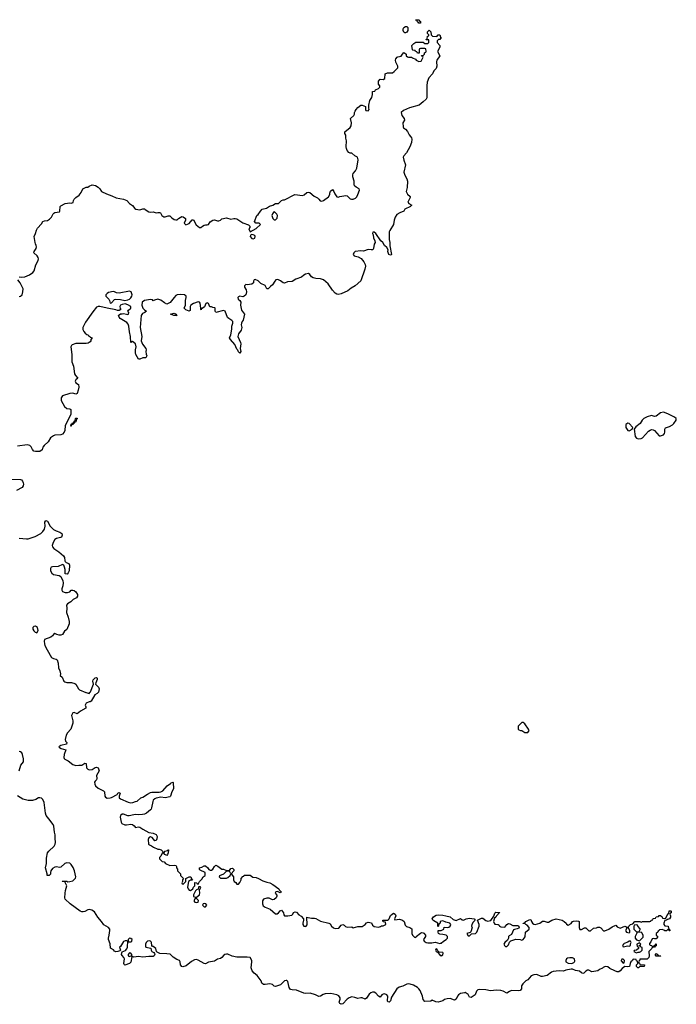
# Model space of a CAD drawing. Header units: inches. Extents: x 2221774 to 2440637, y 201306 to 357559.
# Tile 171 of 245: x 2371078 to 2379882, y 245823 to 259014. Entities that reach past the tile are written whole.
import ezdxf

# ---------------------------------------------------------------- set-up
doc = ezdxf.new("R2010")
doc.units = ezdxf.units.IN
doc.header["$MEASUREMENT"] = 0
doc.layers.add('C3274', color=7, linetype='Continuous')
doc.layers.add('C3275', color=7, linetype='Continuous')

msp = doc.modelspace()

# ---------------------------------------------------------------- linework, layer by layer
at = {"layer": 'C3274', "color": 5, "elevation": 20}
for points in [[(2372129, 250000), (2372115, 249985), (2372087, 249970), (2372037, 249883), (2372025, 249875), (2372010, 249875), (2371970, 249859), (2371957, 249830), (2371967, 249810), (2371965, 249790), (2371895, 249750), (2371850, 249714), (2371810, 249733), (2371790, 249729), (2371771, 249690), (2371790, 249622), (2371792, 249590), (2371762, 249510), (2371720, 249460), (2371703, 249430), (2371688, 249370), (2371693, 249350), (2371711, 249330), (2371706, 249310), (2371631, 249290), (2371605, 249270), (2371610, 249263), (2371636, 249250), (2371698, 249230), (2371673, 249170), (2371670, 249130), (2371676, 249116), (2371685, 249105), (2371730, 249083), (2371790, 249036), (2371830, 249023), (2371870, 249028), (2371894, 249026), (2371912, 249028), (2371950, 249053), (2371970, 249051), (2371974, 248990), (2371990, 248974), (2372010, 248965), (2372049, 248970), (2372090, 248995), (2372110, 249000), (2372130, 248990), (2372142, 248950), (2372110, 248890), (2372112, 248848), (2372108, 248830), (2372090, 248812), (2372083, 248797), (2372085, 248770), (2372096, 248750), (2372130, 248717), (2372204, 248684), (2372214, 248670), (2372222, 248610), (2372230, 248598), (2372250, 248586), (2372290, 248589), (2372310, 248595), (2372385, 248635), (2372395, 248650), (2372410, 248659), (2372425, 248650), (2372411, 248610), (2372414, 248590), (2372430, 248576), (2372531, 248530), (2372570, 248523), (2372593, 248527), (2372630, 248542), (2372655, 248545), (2372704, 248590), (2372730, 248599), (2372790, 248640), (2372830, 248661), (2372850, 248666), (2372950, 248663), (2372970, 248671), (2372996, 248684), (2373054, 248750), (2373101, 248779), (2373110, 248790), (2373130, 248799), (2373135, 248795), (2373139, 248710), (2373119, 248670), (2373099, 248610), (2373090, 248601), (2373030, 248587), (2372970, 248597), (2372910, 248585), (2372890, 248576), (2372870, 248556), (2372862, 248538), (2372847, 248453), (2372841, 248439), (2372832, 248428), (2372778, 248382), (2372751, 248369), (2372724, 248364), (2372670, 248359), (2372630, 248364), (2372610, 248362), (2372547, 248347), (2372527, 248347), (2372470, 248369), (2372451, 248369), (2372428, 248352), (2372427, 248330), (2372441, 248261), (2372447, 248247), (2372490, 248228), (2372510, 248227), (2372570, 248235), (2372590, 248231), (2372613, 248213), (2372630, 248191), (2372670, 248199), (2372690, 248197), (2372728, 248168), (2372810, 248125), (2372870, 248116), (2372910, 248099), (2372922, 248070), (2372919, 248041), (2372910, 248018), (2372890, 248015), (2372856, 248056), (2372830, 248067), (2372809, 248051), (2372802, 248030), (2372806, 247966), (2372817, 247957), (2372847, 247947), (2372872, 247930), (2372930, 247902), (2372950, 247902), (2372974, 247894), (2372993, 247873), (2372998, 247858), (2373010, 247854), (2373027, 247873), (2373058, 247882), (2373067, 247893), (2373073, 247893), (2373071, 247850), (2373062, 247830), (2373050, 247818), (2373026, 247830), (2373010, 247846), (2372990, 247846), (2372972, 247808), (2372954, 247790), (2372954, 247770), (2372990, 247734), (2373014, 247730), (2373034, 247710), (2373090, 247682), (2373150, 247685), (2373170, 247682), (2373177, 247677), (2373182, 247670), (2373182, 247650), (2373192, 247632), (2373194, 247610), (2373234, 247570), (2373234, 247550), (2373274, 247510), (2373262, 247490), (2373262, 247470), (2373254, 247450), (2373258, 247438), (2373270, 247434), (2373306, 247470), (2373306, 247510), (2373350, 247531), (2373372, 247530), (2373382, 247502), (2373394, 247486), (2373370, 247486), (2373342, 247470), (2373326, 247394), (2373335, 247370), (2373350, 247351), (2373370, 247346), (2373399, 247370), (2373410, 247392), (2373428, 247410), (2373426, 247454), (2373452, 247452), (2373458, 247438), (2373470, 247434), (2373488, 247470), (2373522, 247498), (2373538, 247530), (2373566, 247550), (2373566, 247590), (2373498, 247618), (2373488, 247628), (2373490, 247650), (2373521, 247659), (2373550, 247676), (2373570, 247676), (2373602, 247650), (2373614, 247630), (2373630, 247622), (2373650, 247622), (2373670, 247634), (2373689, 247671), (2373710, 247685), (2373734, 247674), (2373790, 247631), (2373811, 247631), (2373850, 247614), (2373890, 247614), (2373910, 247642), (2373930, 247645), (2373951, 247630), (2373951, 247610), (2373914, 247570), (2373946, 247530), (2373946, 247490), (2373952, 247470), (2373976, 247456), (2373990, 247434), (2374010, 247434), (2374030, 247454), (2374046, 247490), (2374046, 247510), (2374070, 247534), (2374082, 247538), (2374090, 247554), (2374168, 247552), (2374206, 247526), (2374250, 247521), (2374282, 247510), (2374337, 247477), (2374390, 247458), (2374431, 247450), (2374471, 247430), (2374551, 247370), (2374555, 247355), (2374582, 247330), (2374580, 247320), (2374570, 247318), (2374535, 247335), (2374512, 247328), (2374505, 247310), (2374524, 247284), (2374525, 247270), (2374518, 247250), (2374490, 247229), (2374470, 247221), (2374424, 247244), (2374390, 247243), (2374348, 247232), (2374333, 247207), (2374332, 247170), (2374344, 247144), (2374370, 247125), (2374438, 247098), (2374510, 247036), (2374530, 247036), (2374550, 247048), (2374570, 247076), (2374590, 247084), (2374617, 247050), (2374620, 247020), (2374630, 247007), (2374674, 247006), (2374725, 247015), (2374742, 247030), (2374750, 247054), (2374770, 247062), (2374790, 247056), (2374820, 247020), (2374850, 247005), (2374882, 246970), (2374885, 246950), (2374874, 246910), (2374876, 246890), (2374890, 246868), (2374913, 246867), (2374932, 246888), (2374930, 246992), (2374944, 246984), (2374970, 246983), (2374990, 246976), (2375030, 246976), (2375050, 246971), (2375110, 246935), (2375222, 246910), (2375239, 246899), (2375259, 246870), (2375286, 246846), (2375310, 246838), (2375357, 246843), (2375390, 246882), (2375410, 246891), (2375430, 246882), (2375446, 246866), (2375470, 246858), (2375530, 246862), (2375550, 246845), (2375610, 246867), (2375670, 246865), (2375708, 246892), (2375730, 246916), (2375750, 246923), (2375794, 246914), (2375810, 246885), (2375830, 246867), (2375890, 246856), (2375916, 246864), (2375930, 246874), (2375950, 246874), (2375986, 246890), (2375982, 246922), (2375950, 246926), (2375949, 246950), (2376009, 246951), (2376023, 246957), (2376034, 246966), (2376050, 247011), (2376070, 247031), (2376090, 247042), (2376114, 247030), (2376122, 247010), (2376102, 246970), (2376110, 246954), (2376170, 246962), (2376211, 246951), (2376231, 246930), (2376245, 246885), (2376266, 246866), (2376311, 246851), (2376335, 246835), (2376338, 246770), (2376346, 246750), (2376370, 246721), (2376390, 246718), (2376396, 246730), (2376450, 246777), (2376470, 246785), (2376490, 246782), (2376497, 246777), (2376517, 246750), (2376521, 246730), (2376492, 246690), (2376502, 246670), (2376530, 246651), (2376550, 246646), (2376605, 246645), (2376650, 246655), (2376710, 246638), (2376720, 246640), (2376730, 246642), (2376762, 246670), (2376795, 246690), (2376813, 246710), (2376812, 246732), (2376798, 246750), (2376750, 246759), (2376710, 246761), (2376695, 246770), (2376688, 246790), (2376688, 246812), (2376730, 246812), (2376766, 246830), (2376770, 246854), (2376810, 246851), (2376830, 246858), (2376848, 246870), (2376858, 246890), (2376846, 246910), (2376790, 246922), (2376750, 246942), (2376714, 246930), (2376714, 246910), (2376698, 246902), (2376694, 246870), (2376690, 246866), (2376686, 246870), (2376686, 246910), (2376630, 246941), (2376619, 246950), (2376609, 246970), (2376625, 246995), (2376663, 247017), (2376690, 247023), (2376750, 247019), (2376790, 247006), (2376850, 246995), (2376890, 246961), (2376930, 246945), (2376990, 246974), (2377010, 246954), (2377030, 246952), (2377066, 246970), (2377110, 246976), (2377172, 246970), (2377185, 246950), (2377158, 246922), (2377141, 246890), (2377138, 246870), (2377145, 246850), (2377126, 246794), (2377117, 246783), (2377074, 246770), (2377090, 246742), (2377110, 246742), (2377135, 246765), (2377189, 246771), (2377209, 246790), (2377239, 246870), (2377239, 246890), (2377218, 246950), (2377270, 246975), (2377290, 246976), (2377326, 246946), (2377340, 246940), (2377350, 246938), (2377394, 246946), (2377435, 247005), (2377450, 247042), (2377464, 247056), (2377510, 247052), (2377514, 247050), (2377498, 247042), (2377494, 247030), (2377471, 247009), (2377462, 246990), (2377445, 246975), (2377438, 246962), (2377431, 246930), (2377438, 246910), (2377450, 246898), (2377494, 246890), (2377505, 246885), (2377512, 246870), (2377530, 246861), (2377582, 246858), (2377608, 246890), (2377630, 246905), (2377650, 246901), (2377690, 246879), (2377757, 246877), (2377772, 246870), (2377776, 246856), (2377770, 246844), (2377750, 246834), (2377713, 246827), (2377701, 246819), (2377670, 246758), (2377640, 246740), (2377632, 246730), (2377631, 246709), (2377620, 246680), (2377585, 246650), (2377571, 246630), (2377578, 246610), (2377590, 246598), (2377610, 246596), (2377630, 246618), (2377645, 246655), (2377665, 246675), (2377730, 246695), (2377790, 246691), (2377810, 246682), (2377830, 246692), (2377854, 246726), (2377861, 246790), (2377909, 246830), (2377909, 246850), (2377883, 246883), (2377866, 246890), (2377850, 246906), (2377830, 246906), (2377828, 246910), (2377850, 246914), (2377866, 246930), (2377910, 246956), (2377930, 246958), (2377941, 246930), (2377955, 246910), (2377970, 246897), (2377990, 246893), (2378050, 246911), (2378090, 246935), (2378110, 246935), (2378150, 246924), (2378170, 246925), (2378214, 246950), (2378270, 246967), (2378350, 246948), (2378379, 246930), (2378403, 246910), (2378410, 246898), (2378430, 246885), (2378470, 246905), (2378489, 246930), (2378502, 246938), (2378550, 246943), (2378570, 246938), (2378578, 246930), (2378579, 246850), (2378590, 246826), (2378610, 246824), (2378650, 246846), (2378670, 246846), (2378710, 246805), (2378730, 246805), (2378770, 246841), (2378810, 246846), (2378830, 246854), (2378850, 246854), (2378870, 246846), (2378906, 246806), (2378925, 246805), (2378978, 246830), (2379020, 246860), (2379070, 246882), (2379090, 246862), (2379130, 246842), (2379190, 246871), (2379204, 246864), (2379210, 246854), (2379242, 246858), (2379246, 246870), (2379266, 246890), (2379298, 246902), (2379326, 246930), (2379391, 246931), (2379410, 246922), (2379430, 246931), (2379527, 246933), (2379542, 246938), (2379546, 246950), (2379566, 246954), (2379570, 246974), (2379602, 246978), (2379610, 246994), (2379642, 246998), (2379650, 247014), (2379673, 247013), (2379678, 246998), (2379690, 246994), (2379698, 246978), (2379730, 246974), (2379742, 246978), (2379767, 247033), (2379782, 247038), (2379787, 247073), (2379810, 247074), (2379814, 247070), (2379814, 247050), (2379798, 247042), (2379794, 247030), (2379802, 247010), (2379802, 246990), (2379791, 246969), (2379762, 246958), (2379752, 246948), (2379730, 246946), (2379714, 246910), (2379714, 246890), (2379730, 246874), (2379774, 246870), (2379778, 246838), (2379792, 246830), (2379793, 246807), (2379787, 246807), (2379782, 246822), (2379770, 246826), (2379750, 246806), (2379730, 246806), (2379716, 246816), (2379690, 246826), (2379658, 246822), (2379654, 246810), (2379638, 246802), (2379634, 246790), (2379614, 246770), (2379614, 246750), (2379632, 246730), (2379622, 246710), (2379610, 246698), (2379590, 246698), (2379570, 246706), (2379558, 246702), (2379540, 246660), (2379524, 246636), (2379524, 246624), (2379530, 246614), (2379552, 246612), (2379558, 246598), (2379570, 246594), (2379582, 246598), (2379586, 246610), (2379602, 246618), (2379610, 246634), (2379612, 246612), (2379610, 246606), (2379598, 246602), (2379590, 246586), (2379558, 246582), (2379554, 246570), (2379512, 246530), (2379518, 246470), (2379512, 246448), (2379490, 246428), (2379394, 246426), (2379390, 246406), (2379378, 246402), (2379374, 246390), (2379378, 246378), (2379390, 246374), (2379394, 246354), (2379454, 246350), (2379452, 246328), (2379393, 246327), (2379374, 246310), (2379366, 246310), (2379346, 246330), (2379346, 246350), (2379366, 246370), (2379362, 246402), (2379347, 246407), (2379342, 246422), (2379310, 246426), (2379298, 246422), (2379294, 246410), (2379272, 246390), (2379262, 246370), (2379252, 246330), (2379230, 246325), (2379190, 246328), (2379158, 246302), (2379131, 246270), (2379110, 246259), (2379090, 246259), (2379058, 246270), (2378990, 246304), (2378964, 246324), (2378930, 246330), (2378903, 246317), (2378890, 246305), (2378851, 246289), (2378830, 246269), (2378750, 246259), (2378710, 246278), (2378690, 246278), (2378670, 246268), (2378642, 246238), (2378630, 246235), (2378610, 246244), (2378585, 246265), (2378530, 246274), (2378490, 246294), (2378470, 246294), (2378400, 246280), (2378370, 246266), (2378310, 246273), (2378230, 246262), (2378208, 246252), (2378151, 246210), (2378090, 246196), (2378070, 246197), (2378010, 246220), (2377970, 246218), (2377936, 246204), (2377890, 246150), (2377863, 246137), (2377822, 246098), (2377805, 246070), (2377805, 246030), (2377790, 246007), (2377764, 246004), (2377670, 246008), (2377645, 245995), (2377610, 245970), (2377559, 245999), (2377528, 246008), (2377470, 246013), (2377390, 246003), (2377330, 246015), (2377239, 246021), (2377223, 246017), (2377202, 245998), (2377186, 245950), (2377130, 245914), (2377110, 245918), (2377090, 245955), (2377050, 245979), (2377042, 245978), (2376990, 245966), (2376961, 245950), (2376947, 245933), (2376930, 245890), (2376910, 245876), (2376850, 245901), (2376810, 245898), (2376775, 245885), (2376750, 245868), (2376690, 245850), (2376657, 245857), (2376610, 245879), (2376590, 245865), (2376510, 245862), (2376490, 245889), (2376480, 245930), (2376447, 246007), (2376430, 246030), (2376410, 246047), (2376357, 246077), (2376313, 246093), (2376290, 246096), (2376270, 246093), (2376213, 246067), (2376167, 246053), (2376135, 246030), (2376062, 245918), (2376052, 245868), (2376030, 245853), (2376015, 245855), (2376009, 245869), (2376013, 245930), (2376002, 245950), (2375970, 245964), (2375950, 245960), (2375935, 245950), (2375910, 245919), (2375890, 245933), (2375853, 245973), (2375830, 245985), (2375810, 245985), (2375784, 245976), (2375762, 245958), (2375730, 245904), (2375710, 245893), (2375670, 245909), (2375650, 245909), (2375610, 245899), (2375573, 245913), (2375530, 245922), (2375496, 245910), (2375468, 245892), (2375410, 245829), (2375390, 245823), (2375370, 245833), (2375361, 245850), (2375376, 245890), (2375375, 245910), (2375356, 245936), (2375330, 245950), (2375250, 245966), (2375176, 245964), (2375146, 245954), (2375110, 245933), (2375090, 245927), (2375046, 245950), (2374974, 245974), (2374913, 245967), (2374890, 245970), (2374790, 246010), (2374730, 246016), (2374710, 246023), (2374690, 246050), (2374675, 246130), (2374660, 246140), (2374650, 246142), (2374630, 246136), (2374575, 246085), (2374510, 246061), (2374490, 246065), (2374466, 246086), (2374450, 246093), (2374430, 246095), (2374370, 246087), (2374345, 246090), (2374326, 246106), (2374317, 246137), (2374261, 246210), (2374220, 246240), (2374194, 246270), (2374182, 246310), (2374192, 246390), (2374190, 246410), (2374169, 246450), (2374130, 246456), (2373990, 246454), (2373927, 246467), (2373870, 246493), (2373850, 246495), (2373829, 246491), (2373817, 246483), (2373790, 246450), (2373770, 246436), (2373732, 246428), (2373690, 246402), (2373610, 246387), (2373570, 246366), (2373550, 246370), (2373470, 246415), (2373450, 246422), (2373420, 246420), (2373382, 246398), (2373310, 246338), (2373265, 246325), (2373250, 246328), (2373236, 246350), (2373231, 246391), (2373221, 246410), (2373184, 246424), (2373134, 246454), (2373095, 246495), (2373050, 246501), (2372957, 246503), (2372920, 246520), (2372912, 246532), (2372902, 246570), (2372870, 246595), (2372858, 246598), (2372852, 246610), (2372847, 246650), (2372840, 246660), (2372830, 246669), (2372812, 246672), (2372790, 246667), (2372775, 246650), (2372764, 246630), (2372763, 246603), (2372770, 246588), (2372835, 246575), (2372839, 246550), (2372849, 246529), (2372876, 246516), (2372884, 246504), (2372888, 246490), (2372880, 246470), (2372870, 246462), (2372810, 246465), (2372730, 246453), (2372670, 246461), (2372610, 246456), (2372599, 246459), (2372590, 246468), (2372581, 246459), (2372570, 246389), (2372550, 246370), (2372486, 246346), (2372477, 246357), (2372473, 246370), (2372483, 246430), (2372474, 246450), (2372450, 246475), (2372445, 246490), (2372446, 246514), (2372454, 246526), (2372496, 246544), (2372515, 246565), (2372525, 246590), (2372529, 246669), (2372514, 246674), (2372492, 246672), (2372470, 246662), (2372430, 246599), (2372416, 246590), (2372431, 246550), (2372421, 246539), (2372392, 246528), (2372367, 246527), (2372350, 246533), (2372334, 246554), (2372297, 246577), (2372293, 246633), (2372271, 246690), (2372268, 246710), (2372280, 246750), (2372288, 246810), (2372285, 246830), (2372267, 246850), (2372207, 246887), (2372174, 246934), (2372126, 246990), (2372080, 247060), (2372045, 247085), (2372012, 247092), (2371990, 247088), (2371950, 247066), (2371930, 247060), (2371910, 247061), (2371889, 247070), (2371755, 247170), (2371690, 247230), (2371685, 247250), (2371687, 247313), (2371692, 247348), (2371709, 247410), (2371682, 247462), (2371646, 247470), (2371650, 247474), (2371670, 247474), (2371709, 247471), (2371725, 247465), (2371750, 247467), (2371790, 247479), (2371810, 247493), (2371828, 247512), (2371830, 247530), (2371813, 247610), (2371797, 247657), (2371770, 247696), (2371750, 247712), (2371710, 247720), (2371685, 247710), (2371630, 247659), (2371610, 247655), (2371570, 247663), (2371550, 247661), (2371520, 247640), (2371498, 247610), (2371491, 247590), (2371492, 247568), (2371472, 247548), (2371446, 247550), (2371448, 247570), (2371425, 247650), (2371439, 247710), (2371438, 247782), (2371449, 247850), (2371470, 247876), (2371540, 247940), (2371554, 247966), (2371560, 247990), (2371553, 248047), (2371554, 248094), (2371545, 248130), (2371537, 248210), (2371527, 248230), (2371470, 248309), (2371434, 248350), (2371425, 248385), (2371408, 248528), (2371390, 248566), (2371370, 248585), (2371350, 248591), (2371330, 248587), (2371293, 248567), (2371250, 248553), (2371194, 248554), (2371122, 248570), (2371050, 248615)], [(2371965, 250000), (2371970, 249998), (2372010, 249988), (2372019, 250000)], [(2371070, 248951), (2371092, 249028), (2371131, 249069), (2371130, 249110), (2371118, 249170), (2371109, 249190), (2371090, 249204), (2371069, 249210)]]:
    msp.add_lwpolyline(points, dxfattribs=at)
at = {"layer": 'C3274', "color": 5}
for points, elevation in [([(2377830, 249598), (2377810, 249598), (2377762, 249550), (2377762, 249510), (2377770, 249502), (2377793, 249493), (2377810, 249492), (2377850, 249465), (2377890, 249462), (2377908, 249490), (2377902, 249510), (2377850, 249582)], 40), ([(2373890, 247606), (2373850, 247606), (2373810, 247568), (2373758, 247542), (2373754, 247530), (2373770, 247514), (2373850, 247511), (2373870, 247521), (2373898, 247550), (2373908, 247570)], 20), ([(2373482, 247398), (2373474, 247390), (2373473, 247367), (2373450, 247358), (2373436, 247344), (2373407, 247290), (2373410, 247266), (2373430, 247256), (2373450, 247259), (2373490, 247290), (2373495, 247315), (2373487, 247353), (2373506, 247390), (2373496, 247396)], 20), ([(2373430, 247242), (2373415, 247210), (2373425, 247190), (2373450, 247185), (2373470, 247190), (2373475, 247215), (2373450, 247241)], 20), ([(2373550, 247175), (2373538, 247170), (2373531, 247150), (2373550, 247128), (2373570, 247128), (2373586, 247150), (2373573, 247170)], 20), ([(2379230, 246846), (2379218, 246842), (2379202, 246810), (2379204, 246804), (2379214, 246790), (2379250, 246782), (2379258, 246790), (2379258, 246810), (2379242, 246842)], 20), ([(2379350, 246886), (2379318, 246882), (2379313, 246867), (2379314, 246830), (2379350, 246794), (2379370, 246794), (2379382, 246798), (2379396, 246824), (2379396, 246836), (2379366, 246870), (2379362, 246882)], 20), ([(2372550, 246707), (2372531, 246690), (2372531, 246670), (2372538, 246658), (2372570, 246661), (2372581, 246670), (2372585, 246690), (2372570, 246703)], 20), ([(2379410, 246788), (2379354, 246786), (2379354, 246774), (2379342, 246758), (2379331, 246730), (2379331, 246710), (2379346, 246686), (2379390, 246674), (2379436, 246724), (2379438, 246750), (2379420, 246780)], 20), ([(2376670, 246566), (2376658, 246562), (2376654, 246550), (2376662, 246530), (2376680, 246520), (2376710, 246485), (2376730, 246472), (2376750, 246486), (2376754, 246510), (2376750, 246518), (2376703, 246523), (2376682, 246542)], 20), ([(2379250, 246668), (2379230, 246655), (2379182, 246638), (2379172, 246630), (2379162, 246610), (2379170, 246594), (2379230, 246605), (2379250, 246602), (2379266, 246610), (2379268, 246632), (2379278, 246650), (2379267, 246667)], 20), ([(2379390, 246646), (2379354, 246630), (2379358, 246598), (2379374, 246594), (2379374, 246570), (2379350, 246546), (2379318, 246542), (2379314, 246530), (2379350, 246514), (2379370, 246522), (2379390, 246522), (2379406, 246530), (2379426, 246550), (2379422, 246582), (2379407, 246587), (2379402, 246602), (2379386, 246606), (2379387, 246613), (2379402, 246618), (2379406, 246630)], 20), ([(2372553, 246513), (2372546, 246510), (2372531, 246490), (2372532, 246472), (2372550, 246465), (2372582, 246478), (2372582, 246490), (2372570, 246508)], 20), ([(2378454, 246446), (2378421, 246439), (2378411, 246430), (2378402, 246410), (2378402, 246390), (2378430, 246375), (2378470, 246371), (2378490, 246373), (2378510, 246383), (2378519, 246390), (2378521, 246399), (2378519, 246430), (2378490, 246444)], 20), ([(2379170, 246426), (2379150, 246426), (2379142, 246410), (2379144, 246404), (2379170, 246374), (2379182, 246378), (2379186, 246410)], 20), ([(2379670, 246466), (2379610, 246468), (2379598, 246490), (2379610, 246502), (2379634, 246490), (2379638, 246478), (2379670, 246474), (2379674, 246470)], 20)]:
    msp.add_lwpolyline(points, close=True, dxfattribs=dict(at, elevation=elevation))
at = {"layer": 'C3275', "color": 5}
for points, elevation in [([(2376430, 258966), (2376422, 258982), (2376410, 258986), (2376402, 259002), (2376390, 259006), (2376390, 259014), (2376433, 259013), (2376438, 258998), (2376454, 258990), (2376454, 258970), (2376450, 258966)], 20), ([(2376250, 258838), (2376240, 258840), (2376230, 258846), (2376218, 258870), (2376218, 258890), (2376228, 258910), (2376250, 258922), (2376270, 258922), (2376282, 258910), (2376282, 258870), (2376270, 258846)], 20), ([(2374490, 256446), (2374466, 256414), (2374458, 256390), (2374472, 256350), (2374490, 256332), (2374510, 256334), (2374530, 256354), (2374535, 256390), (2374528, 256410)], 20), ([(2374190, 256135), (2374171, 256129), (2374167, 256110), (2374190, 256084), (2374210, 256080), (2374230, 256089), (2374235, 256110), (2374230, 256124), (2374210, 256133)], 20), ([(2372550, 255378), (2372410, 255352), (2372376, 255356), (2372350, 255369), (2372332, 255372), (2372270, 255360), (2372250, 255347), (2372235, 255330), (2372231, 255310), (2372275, 255270), (2372284, 255250), (2372290, 255214), (2372310, 255222), (2372350, 255265), (2372369, 255271), (2372430, 255265), (2372490, 255251), (2372530, 255261), (2372550, 255271), (2372570, 255286), (2372583, 255310), (2372585, 255330), (2372573, 255370)], 20), ([(2373190, 255049), (2373146, 255050), (2373098, 255070), (2373150, 255081), (2373178, 255070), (2373178, 255058)], 20), ([(2371770, 253569), (2371766, 253570), (2371770, 253594), (2371782, 253598), (2371788, 253612), (2371806, 253614), (2371810, 253634), (2371822, 253638), (2371826, 253670), (2371830, 253674), (2371850, 253674), (2371850, 253666), (2371838, 253662), (2371830, 253626), (2371818, 253622), (2371810, 253606), (2371798, 253602), (2371794, 253590), (2371774, 253586)], 20), ([(2379710, 253755), (2379670, 253749), (2379610, 253701), (2379590, 253697), (2379549, 253709), (2379490, 253692), (2379446, 253670), (2379424, 253650), (2379397, 253603), (2379340, 253560), (2379318, 253530), (2379332, 253430), (2379349, 253409), (2379370, 253397), (2379410, 253402), (2379430, 253414), (2379510, 253501), (2379530, 253516), (2379550, 253523), (2379570, 253519), (2379588, 253508), (2379650, 253441), (2379670, 253439), (2379708, 253450), (2379724, 253470), (2379729, 253490), (2379729, 253530), (2379736, 253544), (2379763, 253557), (2379790, 253562), (2379830, 253585), (2379850, 253605), (2379882, 253650), (2379878, 253670), (2379858, 253690), (2379770, 253734)], 40), ([(2379230, 253609), (2379207, 253590), (2379204, 253570), (2379207, 253550), (2379230, 253511), (2379250, 253507), (2379289, 253530), (2379298, 253550), (2379250, 253604)], 40), ([(2371290, 250887), (2371270, 250884), (2371253, 250870), (2371254, 250850), (2371267, 250827), (2371287, 250807), (2371310, 250800), (2371324, 250830), (2371315, 250870)], 20)]:
    msp.add_lwpolyline(points, close=True, dxfattribs=dict(at, elevation=elevation))
at = {"layer": 'C3275', "color": 5, "elevation": 20}
for points in [[(2371070, 255567), (2371105, 255565), (2371149, 255571), (2371210, 255597), (2371254, 255626), (2371272, 255650), (2371293, 255730), (2371324, 255790), (2371330, 255810), (2371325, 255830), (2371311, 255850), (2371270, 255890), (2371272, 255910), (2371301, 255950), (2371304, 255970), (2371301, 255990), (2371289, 256010), (2371284, 256030), (2371273, 256110), (2371292, 256150), (2371304, 256196), (2371317, 256223), (2371370, 256278), (2371389, 256311), (2371410, 256321), (2371450, 256323), (2371480, 256340), (2371506, 256370), (2371527, 256413), (2371537, 256423), (2371551, 256431), (2371610, 256442), (2371618, 256450), (2371622, 256510), (2371630, 256518), (2371690, 256551), (2371750, 256561), (2371770, 256558), (2371795, 256565), (2371798, 256590), (2371809, 256610), (2371829, 256630), (2371877, 256663), (2371901, 256699), (2371925, 256750), (2371970, 256771), (2371990, 256771), (2372010, 256785), (2372050, 256801), (2372094, 256794), (2372132, 256770), (2372152, 256750), (2372174, 256710), (2372240, 256680), (2372315, 256655), (2372370, 256627), (2372470, 256611), (2372513, 256593), (2372550, 256551), (2372590, 256525), (2372623, 256483), (2372635, 256475), (2372690, 256465), (2372730, 256482), (2372750, 256482), (2372762, 256470), (2372810, 256441), (2372830, 256436), (2372870, 256438), (2372910, 256425), (2372930, 256431), (2372951, 256431), (2372965, 256425), (2372985, 256390), (2373010, 256371), (2373030, 256371), (2373070, 256386), (2373090, 256385), (2373118, 256358), (2373150, 256338), (2373170, 256331), (2373190, 256332), (2373208, 256350), (2373250, 256378), (2373272, 256372), (2373302, 256350), (2373302, 256330), (2373285, 256290), (2373307, 256267), (2373350, 256285), (2373389, 256331), (2373410, 256332), (2373445, 256265), (2373490, 256231), (2373508, 256232), (2373528, 256250), (2373550, 256261), (2373570, 256266), (2373590, 256265), (2373609, 256271), (2373634, 256306), (2373670, 256326), (2373690, 256331), (2373730, 256319), (2373750, 256321), (2373772, 256328), (2373790, 256345), (2373850, 256361), (2373910, 256341), (2373950, 256351), (2373969, 256351), (2373990, 256344), (2374070, 256293), (2374146, 256266), (2374162, 256250), (2374162, 256230), (2374152, 256210), (2374170, 256174), (2374250, 256218), (2374306, 256270), (2374288, 256288), (2374246, 256290), (2374228, 256310), (2374258, 256390), (2374277, 256403), (2374305, 256450), (2374330, 256476), (2374389, 256491), (2374426, 256514), (2374473, 256527), (2374506, 256550), (2374550, 256552), (2374590, 256592), (2374610, 256602), (2374630, 256602), (2374769, 256671), (2374870, 256657), (2374892, 256668), (2374930, 256699), (2374950, 256703), (2374970, 256697), (2375028, 256648), (2375070, 256626), (2375091, 256611), (2375107, 256587), (2375130, 256581), (2375150, 256591), (2375218, 256642), (2375235, 256670), (2375235, 256690), (2375245, 256715), (2375270, 256738), (2375290, 256712), (2375302, 256682), (2375330, 256642), (2375350, 256638), (2375370, 256647), (2375450, 256659), (2375470, 256655), (2375510, 256616), (2375528, 256608), (2375550, 256608), (2375579, 256621), (2375598, 256642), (2375614, 256670), (2375633, 256730), (2375628, 256750), (2375590, 256769), (2375569, 256790), (2375564, 256810), (2375564, 256850), (2375547, 256910), (2375546, 256934), (2375550, 256952), (2375582, 256990), (2375597, 257023), (2375615, 257135), (2375606, 257170), (2375570, 257189), (2375530, 257224), (2375510, 257225), (2375490, 257235), (2375470, 257262), (2375459, 257290), (2375457, 257310), (2375462, 257390), (2375450, 257426), (2375449, 257469), (2375439, 257490), (2375439, 257510), (2375509, 257570), (2375524, 257590), (2375529, 257630), (2375515, 257690), (2375558, 257730), (2375568, 257750), (2375568, 257770), (2375575, 257790), (2375589, 257810), (2375610, 257836), (2375650, 257871), (2375670, 257871), (2375714, 257850), (2375714, 257810), (2375718, 257798), (2375750, 257794), (2375766, 257810), (2375758, 257830), (2375758, 257870), (2375774, 257930), (2375799, 257970), (2375809, 258010), (2375810, 258054), (2375842, 258058), (2375847, 258073), (2375890, 258092), (2375908, 258110), (2375908, 258130), (2375889, 258150), (2375889, 258190), (2375910, 258218), (2375950, 258212), (2375974, 258226), (2375978, 258290), (2376010, 258301), (2376076, 258304), (2376100, 258320), (2376148, 258370), (2376148, 258390), (2376123, 258443), (2376119, 258470), (2376122, 258490), (2376138, 258510), (2376150, 258518), (2376194, 258526), (2376210, 258554), (2376230, 258574), (2376257, 258557), (2376262, 258550), (2376262, 258530), (2376278, 258518), (2376292, 258512), (2376330, 258511), (2376345, 258505), (2376384, 258484), (2376394, 258470), (2376430, 258454), (2376462, 258458), (2376486, 258510), (2376482, 258522), (2376470, 258526), (2376466, 258534), (2376490, 258534), (2376506, 258550), (2376506, 258570), (2376522, 258578), (2376526, 258590), (2376522, 258622), (2376510, 258626), (2376450, 258626), (2376438, 258622), (2376434, 258610), (2376434, 258566), (2376410, 258566), (2376402, 258582), (2376386, 258590), (2376382, 258602), (2376350, 258606), (2376346, 258610), (2376338, 258670), (2376363, 258697), (2376390, 258714), (2376490, 258714), (2376510, 258694), (2376550, 258694), (2376566, 258710), (2376562, 258742), (2376530, 258746), (2376526, 258750), (2376542, 258758), (2376548, 258792), (2376562, 258798), (2376566, 258810), (2376548, 258828), (2376546, 258850), (2376570, 258874), (2376592, 258852), (2376593, 258813), (2376612, 258792), (2376669, 258791), (2376690, 258812), (2376713, 258813), (2376718, 258778), (2376734, 258770), (2376718, 258762), (2376712, 258748), (2376693, 258747), (2376674, 258730), (2376674, 258710), (2376712, 258670), (2376710, 258646), (2376682, 258590), (2376712, 258530), (2376671, 258470), (2376665, 258455), (2376665, 258430), (2376672, 258410), (2376672, 258390), (2376660, 258360), (2376632, 258328), (2376611, 258290), (2376563, 258237), (2376541, 258179), (2376535, 258130), (2376538, 258070), (2376535, 257965), (2376527, 257950), (2376490, 257913), (2376432, 257868), (2376305, 257835), (2376222, 257798), (2376195, 257770), (2376203, 257730), (2376231, 257690), (2376238, 257670), (2376214, 257630), (2376219, 257579), (2376225, 257565), (2376250, 257547), (2376277, 257517), (2376299, 257470), (2376319, 257450), (2376331, 257430), (2376334, 257414), (2376330, 257370), (2376310, 257310), (2376264, 257230), (2376228, 257192), (2376220, 257170), (2376227, 257130), (2376250, 257070), (2376230, 256970), (2376240, 256930), (2376270, 256881), (2376278, 256850), (2376272, 256768), (2376261, 256710), (2376277, 256677), (2376313, 256647), (2376314, 256630), (2376282, 256570), (2376294, 256550), (2376334, 256530), (2376321, 256519), (2376318, 256510), (2376244, 256476), (2376230, 256449), (2376174, 256426), (2376136, 256404), (2376111, 256370), (2376097, 256330), (2376091, 256270), (2376041, 256190), (2376034, 256170), (2376033, 256070), (2376043, 256030), (2376043, 255983), (2376062, 255870), (2376057, 255863), (2376050, 255858), (2376029, 255870), (2376015, 255910), (2376018, 255930), (2376002, 255962), (2375970, 255989), (2375947, 256027), (2375919, 256050), (2375853, 256150), (2375830, 256169), (2375812, 256168), (2375807, 256150), (2375819, 256130), (2375821, 256090), (2375841, 256050), (2375846, 256030), (2375833, 256007), (2375823, 255950), (2375811, 255930), (2375790, 255929), (2375750, 255937), (2375690, 255914), (2375650, 255919), (2375574, 255910), (2375557, 255890), (2375551, 255870), (2375561, 255850), (2375616, 255836), (2375655, 255815), (2375692, 255772), (2375710, 255734), (2375713, 255710), (2375706, 255670), (2375650, 255517), (2375576, 255450), (2375523, 255417), (2375478, 255382), (2375390, 255339), (2375350, 255333), (2375330, 255338), (2375310, 255350), (2375271, 255390), (2375216, 255476), (2375150, 255530), (2375110, 255544), (2375048, 255548), (2375015, 255555), (2374991, 255571), (2374970, 255599), (2374950, 255614), (2374910, 255603), (2374886, 255590), (2374856, 255564), (2374782, 255538), (2374730, 255505), (2374670, 255503), (2374630, 255485), (2374610, 255489), (2374576, 255516), (2374550, 255529), (2374530, 255532), (2374513, 255527), (2374497, 255510), (2374470, 255462), (2374440, 255440), (2374410, 255406), (2374390, 255406), (2374370, 255455), (2374310, 255478), (2374275, 255515), (2374235, 255535), (2374222, 255530), (2374212, 255510), (2374212, 255490), (2374191, 255469), (2374130, 255462), (2374110, 255468), (2374092, 255450), (2374092, 255430), (2374114, 255394), (2374121, 255370), (2374111, 255330), (2374090, 255309), (2374070, 255299), (2374030, 255309), (2374010, 255302), (2374004, 255290), (2374008, 255268), (2374032, 255250), (2374045, 255230), (2374037, 255190), (2374050, 255122), (2374091, 255070), (2374075, 254990), (2374059, 254970), (2374051, 254949), (2374048, 254928), (2374055, 254890), (2374047, 254853), (2374014, 254806), (2374005, 254770), (2374039, 254690), (2374043, 254670), (2374035, 254610), (2374042, 254570), (2374030, 254548), (2374010, 254566), (2374005, 254585), (2373990, 254602), (2373961, 254661), (2373903, 254730), (2373893, 254750), (2373910, 254790), (2373923, 254870), (2373923, 254910), (2373935, 254950), (2373935, 254970), (2373924, 254984), (2373881, 255010), (2373866, 255026), (2373834, 255110), (2373810, 255118), (2373706, 255090), (2373698, 255110), (2373698, 255150), (2373695, 255155), (2373670, 255158), (2373650, 255168), (2373628, 255168), (2373608, 255210), (2373590, 255222), (2373572, 255210), (2373554, 255166), (2373526, 255146), (2373514, 255146), (2373510, 255126), (2373506, 255130), (2373509, 255151), (2373497, 255217), (2373489, 255229), (2373470, 255232), (2373410, 255212), (2373374, 255190), (2373365, 255170), (2373362, 255118), (2373350, 255109), (2373307, 255127), (2373284, 255150), (2373301, 255190), (2373303, 255250), (2373309, 255290), (2373309, 255310), (2373289, 255329), (2373230, 255333), (2373191, 255329), (2373170, 255318), (2373151, 255290), (2373095, 255225), (2373050, 255205), (2373020, 255220), (2372970, 255255), (2372930, 255269), (2372884, 255256), (2372870, 255248), (2372859, 255259), (2372830, 255265), (2372750, 255253), (2372721, 255230), (2372714, 255190), (2372731, 255150), (2372750, 255127), (2372778, 255110), (2372758, 255090), (2372724, 255076), (2372705, 255050), (2372693, 254890), (2372714, 254770), (2372708, 254710), (2372726, 254666), (2372771, 254610), (2372776, 254590), (2372771, 254570), (2372772, 254532), (2372782, 254510), (2372770, 254486), (2372730, 254486), (2372690, 254466), (2372670, 254466), (2372634, 254530), (2372629, 254549), (2372629, 254590), (2372641, 254630), (2372633, 254670), (2372590, 254702), (2372570, 254688), (2372565, 254770), (2372550, 254830), (2372543, 254910), (2372534, 254934), (2372515, 254955), (2372427, 255010), (2372410, 255030), (2372402, 255050), (2372410, 255062), (2372430, 255074), (2372450, 255072), (2372470, 255078), (2372510, 255067), (2372530, 255066), (2372538, 255070), (2372542, 255090), (2372528, 255110), (2372536, 255124), (2372568, 255150), (2372568, 255170), (2372530, 255195), (2372492, 255208), (2372450, 255198), (2372432, 255188), (2372422, 255170), (2372424, 255144), (2372434, 255130), (2372410, 255118), (2372390, 255118), (2372368, 255128), (2372251, 255149), (2372153, 255173), (2372130, 255170), (2372110, 255161), (2372059, 255101), (2371960, 254960), (2371924, 254890), (2371925, 254865), (2371937, 254837), (2371956, 254816), (2371977, 254797), (2371995, 254790), (2372000, 254780), (2372018, 254770), (2372022, 254762), (2372051, 254750), (2372034, 254730), (2372032, 254710), (2372023, 254697), (2371998, 254682), (2371970, 254677), (2371906, 254674), (2371830, 254678), (2371782, 254658), (2371771, 254649), (2371763, 254630), (2371776, 254530), (2371777, 254430), (2371798, 254370), (2371815, 254270), (2371826, 254246), (2371856, 254210), (2371830, 254189), (2371821, 254170), (2371831, 254150), (2371866, 254126), (2371871, 254091), (2371864, 254050), (2371850, 254006), (2371830, 253998), (2371790, 254012), (2371750, 254005), (2371650, 253975), (2371636, 253950), (2371636, 253910), (2371679, 253830), (2371710, 253807), (2371750, 253802), (2371762, 253790), (2371762, 253730), (2371742, 253678), (2371690, 253575), (2371682, 253510), (2371673, 253487), (2371650, 253461), (2371630, 253453), (2371550, 253449), (2371530, 253441), (2371490, 253414), (2371460, 253360), (2371405, 253310), (2371390, 253286), (2371378, 253250), (2371350, 253229), (2371290, 253229), (2371270, 253234), (2371250, 253255), (2371233, 253290), (2371213, 253310), (2371179, 253319), (2371050, 253300)], [(2371070, 255306), (2371090, 255311), (2371112, 255330), (2371122, 255370), (2371123, 255410), (2371083, 255490), (2371054, 255530)], [(2370970, 252858), (2371090, 252855), (2371102, 252850), (2371118, 252830), (2371126, 252810), (2371131, 252790), (2371127, 252770), (2371110, 252747), (2371035, 252705)], [(2371070, 252068), (2371170, 252058), (2371190, 252061), (2371286, 252090), (2371362, 252130), (2371390, 252159), (2371411, 252190), (2371421, 252230), (2371416, 252284), (2371430, 252303), (2371450, 252295), (2371485, 252230), (2371530, 252182), (2371566, 252166), (2371616, 252150), (2371642, 252130), (2371648, 252110), (2371637, 252083), (2371624, 252076), (2371570, 252064), (2371550, 252051), (2371526, 252010), (2371515, 251970), (2371520, 251950), (2371534, 251930), (2371603, 251883), (2371667, 251830), (2371677, 251810), (2371684, 251764), (2371690, 251754), (2371702, 251742), (2371735, 251730), (2371747, 251707), (2371740, 251630), (2371730, 251604), (2371714, 251586), (2371690, 251590), (2371686, 251610), (2371690, 251650), (2371681, 251681), (2371670, 251704), (2371650, 251713), (2371594, 251686), (2371517, 251683), (2371502, 251678), (2371490, 251662), (2371490, 251630), (2371510, 251598), (2371530, 251580), (2371607, 251567), (2371632, 251552), (2371656, 251496), (2371661, 251470), (2371657, 251430), (2371643, 251390), (2371643, 251370), (2371652, 251352), (2371690, 251339), (2371719, 251341), (2371749, 251350), (2371770, 251371), (2371790, 251371), (2371810, 251365), (2371831, 251350), (2371853, 251313), (2371855, 251290), (2371839, 251270), (2371793, 251247), (2371764, 251216), (2371718, 251190), (2371708, 251170), (2371712, 251130), (2371705, 251070), (2371730, 251010), (2371743, 250950), (2371740, 250920), (2371710, 250844), (2371680, 250820), (2371650, 250777), (2371630, 250769), (2371609, 250769), (2371578, 250778), (2371550, 250792), (2371530, 250779), (2371519, 250761), (2371497, 250743), (2371411, 250710), (2371406, 250690), (2371410, 250654), (2371416, 250630), (2371446, 250570), (2371506, 250470), (2371530, 250455), (2371568, 250448), (2371579, 250439), (2371594, 250394), (2371598, 250330), (2371616, 250290), (2371625, 250250), (2371622, 250230), (2371647, 250207), (2371672, 250152), (2371682, 250142), (2371710, 250134), (2371775, 250135), (2371819, 250119), (2371831, 250111), (2371865, 250050), (2371878, 250038), (2371965, 250000)], [(2372019, 250000), (2372026, 250010), (2372066, 250110), (2372058, 250150), (2372065, 250170), (2372090, 250198), (2372110, 250199), (2372117, 250190), (2372116, 250176), (2372097, 250130), (2372096, 250110), (2372137, 250070), (2372145, 250050), (2372134, 250006), (2372129, 250000)]]:
    msp.add_lwpolyline(points, dxfattribs=at)

doc.saveas('drawing.dxf')
